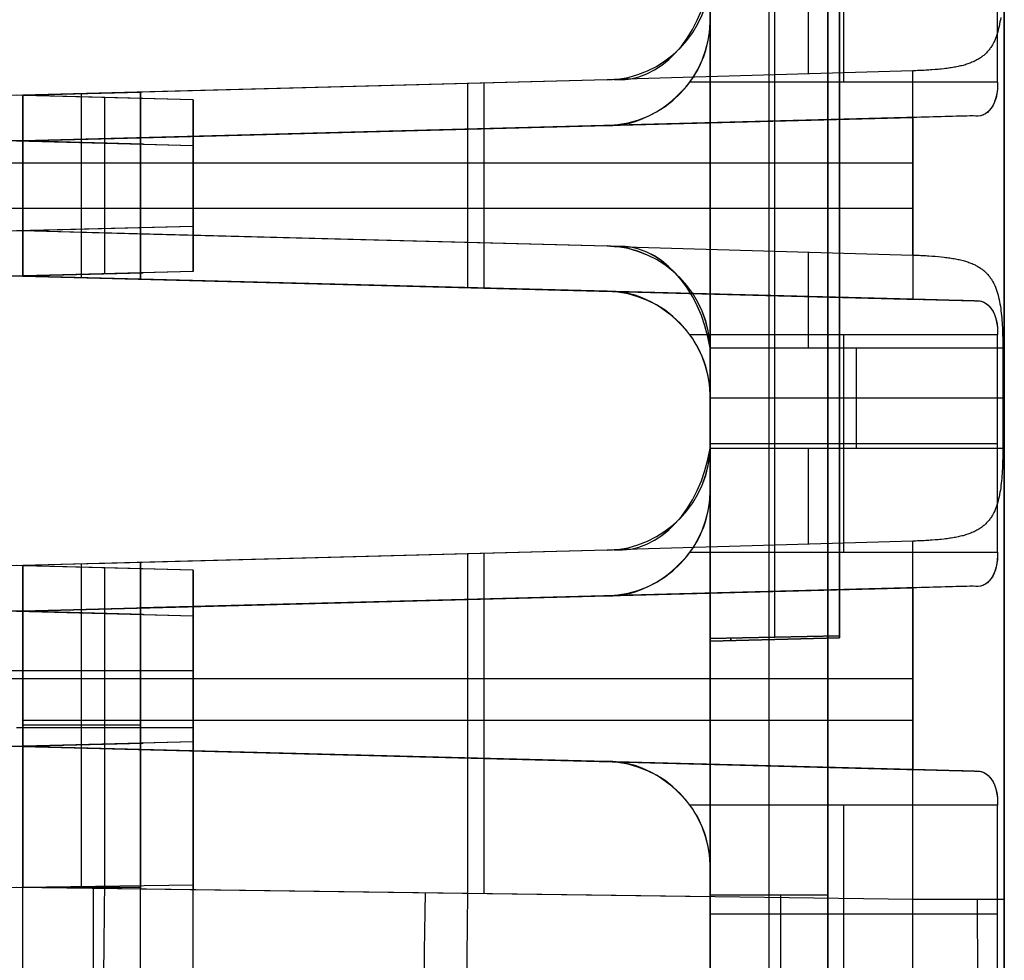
# Model space of a CAD drawing. Extents: x -8 to 8, y 0 to 107.
# Tile 219 of 256: x 0 to 8, y 42 to 50. Entities that reach past the tile are written whole.
import ezdxf

# ---------------------------------------------------------------- set-up
doc = ezdxf.new("R2010")
doc.units = 0
doc.layers.add('COUPLER_CASE', color=7, linetype='CONTINUOUS')

msp = doc.modelspace()

# ---------------------------------------------------------------- linework, layer by layer
at = {"layer": 'COUPLER_CASE', "color": 9}
for p, q in [((5.8272, 100.3538, 75.3348), (5.8272, 39.6016, 75.3348)), ((8.3272, 100.3033, 139.111), (8.3272, 42.8092, 139.111)), ((5.8272, 33.3622, 16.3881), (5.8272, 89.3019, 16.3881)), ((6.3272, 33.3491, 16.375), (6.3272, 89.2888, 16.375)), ((6.8272, 33.336, 16.362), (6.8272, 89.2757, 16.362)), ((8.3272, 37.7194, 12.0583), (8.3272, 87.7967, 12.0583)), ((8.3272, 85.4991, 75.6982), (8.3272, 18.3788, 75.6982)), ((6.8272, 84.0827, 13.7405), (6.8272, 37.2252, 13.7405)), ((5.8272, 83.9698, 134.8073), (5.8272, 33.4196, 134.8073)), ((6.3272, 33.4066, 134.8204), (6.3272, 83.9829, 134.8204)), ((6.8272, 83.996, 134.8335), (6.8272, 33.3935, 134.8335)), ((6.8272, 42.845, 137.4287), (6.8272, 83.8543, 137.4287)), ((5.8272, 79.6016, 27.5905), (5.8272, 45.0266, 27.5905)), ((5.8272, 45.0266, 53.1905), (5.8272, 79.5766, 53.1905)), ((6.3772, 45.0383, 27.6049), (6.3772, 79.5872, 27.6049)), ((6.3772, 45.0383, 53.1761), (6.3772, 79.565, 53.1761)), ((6.9272, 79.5728, 27.6193), (6.9272, 45.0471, 27.6193)), ((6.9272, 79.5728, 40.3905), (6.9272, 45.0304, 40.3905)), ((6.9272, 45.0471, 53.1617), (6.9272, 79.5562, 53.1617)), ((6.9614, 49.7584, 11.7913), (6.9614, 51.6084, 11.7913)), ((8.2683, 49.7584, 11.7571), (8.2683, 51.6084, 11.7571)), ((5.8272, 51.0784, 13.7143), (5.8272, 50.2884, 13.7143)), ((5.8272, 50.2884, 11.821), (5.8272, 51.0784, 11.821)), ((5.8272, 50.2884, 13.7143), (5.8272, 50.2884, 11.821)), ((8.2833, 50.2316, 139.3722), (8.2791, 50.2132, 139.3839)), ((8.287, 50.2502, 139.3611), (8.2833, 50.2316, 139.3722)), ((8.2905, 50.269, 139.3505), (8.287, 50.2502, 139.3611)), ((8.2936, 50.2881, 139.3405), (8.2905, 50.269, 139.3505)), ((8.2964, 50.3075, 139.331), (8.2936, 50.2881, 139.3405)), ((8.2642, 50.1603, 139.4217), (8.2584, 50.1435, 139.4351)), ((8.2696, 50.1776, 139.4086), (8.2642, 50.1603, 139.4217)), ((8.2746, 50.1952, 139.396), (8.2696, 50.1776, 139.4086)), ((8.2791, 50.2132, 139.3839), (8.2746, 50.1952, 139.396)), ((6.8272, 50.1022, 137.4287), (6.8272, 50.1022, 134.8335)), ((8.2219, 50.0665, 139.5075), (8.2175, 50.0594, 139.5151)), ((8.2262, 50.0736, 139.4999), (8.2219, 50.0665, 139.5075)), ((8.2303, 50.0809, 139.4924), (8.2262, 50.0736, 139.4999)), ((8.2381, 50.0959, 139.4776), (8.2303, 50.0809, 139.4924)), ((8.2454, 50.1113, 139.4631), (8.2381, 50.0959, 139.4776)), ((8.2522, 50.1272, 139.4489), (8.2454, 50.1113, 139.4631)), ((8.2584, 50.1435, 139.4351), (8.2522, 50.1272, 139.4489)), ((8.1457, 49.9797, 139.6181), (8.139, 49.9745, 139.6262)), ((8.1523, 49.9851, 139.61), (8.1457, 49.9797, 139.6181)), ((8.1587, 49.9906, 139.6019), (8.1523, 49.9851, 139.61)), ((8.165, 49.9962, 139.5939), (8.1587, 49.9906, 139.6019)), ((8.171, 50.0019, 139.5859), (8.165, 49.9962, 139.5939)), ((8.1768, 50.0078, 139.5779), (8.171, 50.0019, 139.5859)), ((8.1825, 50.0138, 139.5699), (8.1768, 50.0078, 139.5779)), ((8.1879, 50.0199, 139.562), (8.1825, 50.0138, 139.5699)), ((8.1933, 50.0262, 139.5541), (8.1879, 50.0199, 139.562)), ((8.1984, 50.0325, 139.5462), (8.1933, 50.0262, 139.5541)), ((8.2034, 50.0391, 139.5384), (8.1984, 50.0325, 139.5462)), ((8.2083, 50.0457, 139.5306), (8.2034, 50.0391, 139.5384)), ((8.213, 50.0525, 139.5228), (8.2083, 50.0457, 139.5306)), ((8.2175, 50.0594, 139.5151), (8.213, 50.0525, 139.5228)), ((7.9552, 49.8946, 139.7868), (7.9445, 49.8921, 139.7935)), ((7.9658, 49.8972, 139.78), (7.9552, 49.8946, 139.7868)), ((7.9761, 49.8999, 139.773), (7.9658, 49.8972, 139.78)), ((7.9862, 49.9027, 139.766), (7.9761, 49.8999, 139.773)), ((7.9962, 49.9057, 139.7588), (7.9862, 49.9027, 139.766)), ((8.006, 49.9087, 139.7516), (7.9962, 49.9057, 139.7588)), ((8.0157, 49.9119, 139.7442), (8.006, 49.9087, 139.7516)), ((8.0251, 49.9152, 139.7368), (8.0157, 49.9119, 139.7442)), ((8.0344, 49.9186, 139.7292), (8.0251, 49.9152, 139.7368)), ((8.0435, 49.9221, 139.7216), (8.0344, 49.9186, 139.7292)), ((8.0524, 49.9257, 139.7139), (8.0435, 49.9221, 139.7216)), ((8.0612, 49.9295, 139.7062), (8.0524, 49.9257, 139.7139)), ((8.0698, 49.9334, 139.6984), (8.0612, 49.9295, 139.7062)), ((8.0781, 49.9374, 139.6905), (8.0698, 49.9334, 139.6984)), ((8.0863, 49.9416, 139.6826), (8.0781, 49.9374, 139.6905)), ((8.0944, 49.9458, 139.6747), (8.0863, 49.9416, 139.6826)), ((8.1022, 49.9503, 139.6667), (8.0944, 49.9458, 139.6747)), ((8.1099, 49.9548, 139.6587), (8.1022, 49.9503, 139.6667)), ((8.1175, 49.9596, 139.6506), (8.1099, 49.9548, 139.6587)), ((8.1248, 49.9644, 139.6425), (8.1175, 49.9596, 139.6506)), ((8.132, 49.9694, 139.6343), (8.1248, 49.9644, 139.6425)), ((8.139, 49.9745, 139.6262), (8.132, 49.9694, 139.6343)), ((7.5481, 49.8535, 139.9107), (5.011, 49.7791, 139.9772)), ((7.5622, 49.8539, 139.9102), (7.5481, 49.8535, 139.9107)), ((7.5481, 48.2862, 139.9107), (7.5481, 49.8535, 139.9107)), ((7.5763, 49.8544, 139.9095), (7.5622, 49.8539, 139.9102)), ((7.5903, 49.8549, 139.9085), (7.5763, 49.8544, 139.9095)), ((7.6043, 49.8555, 139.9073), (7.5903, 49.8549, 139.9085)), ((7.6182, 49.8561, 139.9058), (7.6043, 49.8555, 139.9073)), ((7.632, 49.8567, 139.9041), (7.6182, 49.8561, 139.9058)), ((7.6457, 49.8574, 139.9021), (7.632, 49.8567, 139.9041)), ((7.6594, 49.8582, 139.8999), (7.6457, 49.8574, 139.9021)), ((7.673, 49.8589, 139.8975), (7.6594, 49.8582, 139.8999)), ((7.6865, 49.8598, 139.8949), (7.673, 49.8589, 139.8975)), ((7.6999, 49.8607, 139.8921), (7.6865, 49.8598, 139.8949)), ((7.7133, 49.8616, 139.889), (7.6999, 49.8607, 139.8921)), ((7.7397, 49.8636, 139.8822), (7.7133, 49.8616, 139.889)), ((7.7656, 49.8659, 139.8746), (7.7397, 49.8636, 139.8822)), ((7.7785, 49.8671, 139.8704), (7.7656, 49.8659, 139.8746)), ((7.7912, 49.8683, 139.8661), (7.7785, 49.8671, 139.8704)), ((7.8162, 49.8711, 139.8569), (7.7912, 49.8683, 139.8661)), ((7.8286, 49.8726, 139.852), (7.8162, 49.8711, 139.8569)), ((7.8408, 49.8741, 139.8469), (7.8286, 49.8726, 139.852)), ((7.8529, 49.8758, 139.8416), (7.8408, 49.8741, 139.8469)), ((7.8649, 49.8775, 139.8362), (7.8529, 49.8758, 139.8416)), ((7.8767, 49.8793, 139.8306), (7.8649, 49.8775, 139.8362)), ((7.8884, 49.8812, 139.8248), (7.8767, 49.8793, 139.8306)), ((7.8999, 49.8832, 139.8188), (7.8884, 49.8812, 139.8248)), ((7.9113, 49.8853, 139.8127), (7.8999, 49.8832, 139.8188)), ((7.9225, 49.8875, 139.8064), (7.9113, 49.8853, 139.8127)), ((7.9336, 49.8898, 139.8), (7.9225, 49.8875, 139.8064)), ((7.9445, 49.8921, 139.7935), (7.9336, 49.8898, 139.8)), ((4.9507, 49.7755, 139.9787), (-0.0178, 49.6454, 140.1088)), ((4.9507, 49.7755, 138.7934), (0.5734, 49.6609, 138.7934)), ((4.9507, 49.7755, 137.4779), (0.9822, 49.6716, 137.5818)), ((3.7651, 48.3952, 140.0098), (3.7651, 49.7445, 140.0098)), ((3.9047, 48.3916, 137.5053), (3.9047, 49.7481, 137.5053)), ((5.011, 49.7791, 139.9772), (4.9507, 49.7755, 139.9787)), ((4.9507, 49.7755, 137.4779), (4.9507, 49.7755, 139.9787)), ((5.6546, 49.7584, 11.8255), (8.2683, 49.7584, 11.7571)), ((-0.0178, 49.6454, 138.8088), (0.9822, 49.6716, 138.7827)), ((-0.0178, 49.6454, 140.1088), (-0.0178, 48.4943, 140.1088)), ((-0.0178, 49.6454, 138.8088), (-0.0178, 49.6454, 140.1088)), ((-0.0178, 48.4943, 138.8088), (-0.0178, 49.6454, 138.8088)), ((-0.0178, 49.6454, 139.4588), (-0.0178, 48.4943, 139.4588)), ((0.4822, 48.4812, 138.7957), (0.4822, 49.6585, 138.7957)), ((0.9822, 48.4681, 138.7827), (0.9822, 49.6716, 138.7827)), ((0.9822, 49.6716, 138.7827), (0.9822, 49.6716, 137.5818)), ((0.9822, 49.6716, 137.5818), (0.9822, 48.4681, 137.5818)), ((0.9822, 48.4681, 138.1822), (0.9822, 49.6716, 138.1822)), ((2.4665, 49.7105, 140.0438), (2.4665, 49.7105, 137.5429)), ((8.0737, 49.4703, 11.474), (-0.0178, 49.2584, 11.474)), ((8.0624, 49.4702, 11.4637), (-0.0178, 49.2586, 11.4604)), ((7.605, 49.4582, 11.2621), (-0.0178, 49.2586, 11.2621)), ((-0.0178, 49.2586, 11.0604), (7.5481, 49.4567, 11.2585)), ((7.5481, 49.4567, 11.2585), (7.5481, 47.9101, 11.2585)), ((4.9507, 49.3887, 11.4858), (-0.0178, 49.2586, 11.4877)), ((0.9822, 49.2848, 13.5875), (4.9507, 49.3887, 13.6914)), ((4.9507, 49.3887, 12.5886), (0.9822, 49.2848, 12.5886)), ((2.4665, 49.3236, 13.6263), (2.4665, 49.3236, 11.4867)), ((3.7651, 48.0091, 11.1595), (3.7651, 49.3576, 11.1595)), ((3.9047, 48.0055, 13.664), (3.9047, 49.3613, 13.664)), ((4.0223, 49.3644, 11.4619), (4.0223, 49.3644, 11.1662)), ((4.9507, 49.3887, 13.6914), (4.9507, 49.3887, 11.4858)), ((-0.0178, 49.2586, 12.3604), (0.9822, 49.2848, 12.3866)), ((-0.0178, 49.2586, 11.0604), (-0.0178, 49.2586, 11.4604)), ((-0.0178, 48.1082, 11.0604), (-0.0178, 49.2586, 11.0604)), ((-0.0178, 49.2586, 12.3604), (-0.0178, 48.1082, 12.3604)), ((-0.0178, 49.2586, 11.4877), (-0.0178, 49.2586, 12.3604)), ((-0.0178, 49.2586, 11.7104), (-0.0178, 48.1082, 11.7104)), ((0.4822, 48.0951, 12.3735), (0.4822, 49.2717, 12.3735)), ((0.9822, 49.2848, 13.5875), (0.9822, 49.2848, 12.3866)), ((0.9822, 49.2848, 12.3866), (0.9822, 48.082, 12.3866)), ((0.9822, 48.082, 13.5875), (0.9822, 49.2848, 13.5875)), ((0.9822, 48.082, 12.987), (0.9822, 49.2848, 12.987)), ((-0.0178, 49.0698, 140.1088), (-0.0178, 49.0698, 138.8088)), ((-0.0178, 49.0698, 138.8088), (0.9822, 49.0698, 138.7827)), ((-0.0178, 49.0698, 140.1088), (7.5481, 49.0698, 139.9107)), ((0.9822, 49.0698, 138.7827), (0.9822, 49.0698, 137.5818)), ((-0.0178, 48.6834, 12.3604), (-0.0178, 48.6834, 11.0604)), ((0.9822, 48.6834, 12.3866), (-0.0178, 48.6834, 12.3604)), ((7.5481, 48.6834, 11.2585), (-0.0178, 48.6834, 11.0604)), ((0.9822, 48.6834, 13.5875), (0.9822, 48.6834, 12.3866)), ((-0.0178, 48.4943, 140.1088), (-0.0178, 48.4943, 138.8088)), ((-0.0178, 48.4943, 138.8088), (0.9822, 48.4681, 138.7827)), ((-0.0178, 48.4943, 140.1088), (4.9507, 48.3642, 139.9787)), ((0.5734, 48.4788, 138.7934), (4.9507, 48.3642, 138.7934)), ((0.9822, 48.4681, 137.5818), (0.9822, 48.4681, 138.7827)), ((0.9822, 48.4681, 137.5818), (4.9507, 48.3642, 137.4779)), ((2.4665, 48.4292, 140.0438), (2.4665, 48.4292, 137.5429)), ((4.9507, 48.3642, 139.9787), (5.011, 48.3606, 139.9772)), ((4.9507, 48.3642, 139.9787), (4.9507, 48.3642, 137.4779)), ((5.011, 48.3606, 139.9772), (7.5481, 48.2862, 139.9107)), ((7.5481, 48.2862, 139.9107), (7.5622, 48.2858, 139.9102)), ((7.5622, 48.2858, 139.9102), (7.5763, 48.2853, 139.9095)), ((7.5763, 48.2853, 139.9095), (7.5903, 48.2848, 139.9085)), ((7.5903, 48.2848, 139.9085), (7.6042, 48.2842, 139.9073)), ((7.6042, 48.2842, 139.9073), (7.6181, 48.2836, 139.9058)), ((7.6181, 48.2836, 139.9058), (7.6319, 48.283, 139.9041)), ((7.6319, 48.283, 139.9041), (7.6456, 48.2823, 139.9021)), ((7.6456, 48.2823, 139.9021), (7.6593, 48.2815, 139.9)), ((7.6593, 48.2815, 139.9), (7.6729, 48.2807, 139.8976)), ((7.6729, 48.2807, 139.8976), (7.6864, 48.2799, 139.8949)), ((7.6864, 48.2799, 139.8949), (7.7131, 48.2781, 139.889)), ((7.7131, 48.2781, 139.889), (7.7395, 48.2761, 139.8822)), ((7.7395, 48.2761, 139.8822), (7.7655, 48.2738, 139.8746)), ((7.7655, 48.2738, 139.8746), (7.791, 48.2714, 139.8662)), ((7.791, 48.2714, 139.8662), (7.8161, 48.2686, 139.8569)), ((7.8161, 48.2686, 139.8569), (7.8285, 48.2671, 139.852)), ((7.8285, 48.2671, 139.852), (7.8407, 48.2656, 139.8469)), ((7.8407, 48.2656, 139.8469), (7.8528, 48.2639, 139.8417)), ((7.8528, 48.2639, 139.8417), (7.8648, 48.2622, 139.8362)), ((7.8648, 48.2622, 139.8362), (7.8766, 48.2604, 139.8306)), ((7.8766, 48.2604, 139.8306), (7.8883, 48.2585, 139.8248)), ((7.8883, 48.2585, 139.8248), (7.8999, 48.2565, 139.8188)), ((7.8999, 48.2565, 139.8188), (7.9113, 48.2544, 139.8127)), ((7.9113, 48.2544, 139.8127), (7.9225, 48.2522, 139.8064)), ((7.9225, 48.2522, 139.8064), (7.9336, 48.2499, 139.8)), ((7.9336, 48.2499, 139.8), (7.9445, 48.2475, 139.7934)), ((7.9445, 48.2475, 139.7934), (7.9553, 48.245, 139.7867)), ((7.9553, 48.245, 139.7867), (7.9658, 48.2424, 139.7799)), ((7.9658, 48.2424, 139.7799), (7.9761, 48.2397, 139.7729)), ((7.9761, 48.2397, 139.7729), (7.9863, 48.2369, 139.7659)), ((7.9863, 48.2369, 139.7659), (7.9963, 48.234, 139.7587)), ((7.9963, 48.234, 139.7587), (8.0061, 48.2309, 139.7514)), ((8.0061, 48.2309, 139.7514), (8.0157, 48.2278, 139.7441)), ((8.0157, 48.2278, 139.7441), (8.0252, 48.2245, 139.7366)), ((8.0252, 48.2245, 139.7366), (8.0345, 48.2211, 139.7291)), ((8.0345, 48.2211, 139.7291), (8.0436, 48.2175, 139.7215)), ((8.0436, 48.2175, 139.7215), (8.0525, 48.2139, 139.7138)), ((8.0525, 48.2139, 139.7138), (8.0612, 48.2101, 139.7061)), ((8.0612, 48.2101, 139.7061), (8.0698, 48.2062, 139.6983)), ((8.0698, 48.2062, 139.6983), (8.0782, 48.2022, 139.6905)), ((8.0782, 48.2022, 139.6905), (8.0863, 48.1981, 139.6826)), ((8.0863, 48.1981, 139.6826), (8.0944, 48.1938, 139.6747)), ((8.0944, 48.1938, 139.6747), (8.1022, 48.1894, 139.6667)), ((8.1022, 48.1894, 139.6667), (8.1099, 48.1849, 139.6587)), ((8.1099, 48.1849, 139.6587), (8.1173, 48.1802, 139.6507)), ((8.1173, 48.1802, 139.6507), (8.1247, 48.1754, 139.6426)), ((8.1247, 48.1754, 139.6426), (8.1318, 48.1704, 139.6346)), ((8.1318, 48.1704, 139.6346), (8.1387, 48.1654, 139.6265)), ((8.1387, 48.1654, 139.6265), (8.1455, 48.1602, 139.6184)), ((8.1455, 48.1602, 139.6184), (8.1521, 48.1548, 139.6104)), ((8.1521, 48.1548, 139.6104), (8.1585, 48.1493, 139.6023)), ((8.1585, 48.1493, 139.6023), (8.1647, 48.1437, 139.5942)), ((8.1647, 48.1437, 139.5942), (8.1708, 48.138, 139.5862)), ((8.1708, 48.138, 139.5862), (8.1766, 48.1321, 139.5781)), ((-0.0178, 48.1084, 11.474), (8.0737, 47.8965, 11.474)), ((-0.0178, 48.1082, 11.4604), (-0.0178, 48.1082, 11.0604)), ((-0.0178, 48.1082, 12.3604), (-0.0178, 48.1082, 11.4877)), ((0.9822, 48.082, 12.3866), (-0.0178, 48.1082, 12.3604)), ((7.5481, 47.9101, 11.2585), (-0.0178, 48.1082, 11.0604)), ((8.0624, 47.8966, 11.4637), (-0.0178, 48.1082, 11.4604)), ((-0.0178, 48.1082, 11.4877), (4.9507, 47.9781, 11.4858)), ((-0.0178, 48.1082, 11.2621), (7.605, 47.9086, 11.2621)), ((0.9822, 48.082, 12.3866), (0.9822, 48.082, 13.5875)), ((4.9507, 47.9781, 13.6914), (0.9822, 48.082, 13.5875)), ((0.9822, 48.082, 12.5886), (4.9507, 47.9781, 12.5886)), ((8.1766, 48.1321, 139.5781), (8.1823, 48.1261, 139.5701)), ((8.1823, 48.1261, 139.5701), (8.1878, 48.1199, 139.5622)), ((8.1878, 48.1199, 139.5622), (8.1932, 48.1136, 139.5542)), ((8.1932, 48.1136, 139.5542), (8.1984, 48.1072, 139.5463)), ((8.1984, 48.1072, 139.5463), (8.2034, 48.1007, 139.5384)), ((8.2034, 48.1007, 139.5384), (8.2082, 48.094, 139.5306)), ((8.2082, 48.094, 139.5306), (8.2129, 48.0872, 139.5228)), ((8.2129, 48.0872, 139.5228), (8.2175, 48.0803, 139.5152)), ((8.2175, 48.0803, 139.5152), (8.2219, 48.0732, 139.5075)), ((8.2219, 48.0732, 139.5075), (8.2261, 48.0661, 139.4999)), ((8.2261, 48.0661, 139.4999), (8.2303, 48.0588, 139.4924)), ((8.2303, 48.0588, 139.4924), (8.2381, 48.0438, 139.4776)), ((2.4665, 48.0431, 13.6263), (2.4665, 48.0431, 11.4867)), ((4.0223, 48.0024, 11.4619), (4.0223, 48.0024, 11.1662)), ((4.9507, 47.9781, 13.6914), (4.9507, 47.9781, 11.4858)), ((8.2381, 48.0438, 139.4776), (8.2454, 48.0284, 139.4631)), ((8.2454, 48.0284, 139.4631), (8.2521, 48.0125, 139.4489)), ((8.2521, 48.0125, 139.4489), (8.2584, 47.9961, 139.4351)), ((8.2584, 47.9961, 139.4351), (8.2642, 47.9794, 139.4217)), ((8.2642, 47.9794, 139.4217), (8.2696, 47.9621, 139.4086)), ((8.0737, 47.8965, 11.474), (8.0624, 47.8966, 11.4637)), ((8.2696, 47.9621, 139.4086), (8.2746, 47.9444, 139.396)), ((8.2746, 47.9444, 139.396), (8.2791, 47.9264, 139.3839)), ((8.2791, 47.9264, 139.3839), (8.2833, 47.9081, 139.3722)), ((8.2833, 47.9081, 139.3722), (8.287, 47.8895, 139.3611)), ((8.287, 47.8895, 139.3611), (8.2904, 47.8707, 139.3505)), ((8.2904, 47.8707, 139.3505), (8.2935, 47.8516, 139.3405)), ((8.2935, 47.8516, 139.3405), (8.2964, 47.8323, 139.331)), ((8.2964, 47.8323, 139.331), (8.2989, 47.8125, 139.3219)), ((8.2989, 47.8125, 139.3219), (8.3013, 47.7924, 139.3134)), ((8.3013, 47.7924, 139.3134), (8.3034, 47.7721, 139.3054)), ((8.3034, 47.7721, 139.3054), (8.3052, 47.7516, 139.298)), ((8.3052, 47.7516, 139.298), (8.3069, 47.7309, 139.2911)), ((8.3069, 47.7309, 139.2911), (8.3084, 47.71, 139.2849)), ((8.3084, 47.71, 139.2849), (8.3096, 47.6889, 139.2792)), ((8.3096, 47.6889, 139.2792), (8.3107, 47.6677, 139.2741)), ((8.3107, 47.6677, 139.2741), (8.3116, 47.6464, 139.2695)), ((8.3116, 47.6464, 139.2695), (8.3123, 47.6249, 139.2656)), ((8.2683, 47.6084, 11.7571), (5.6546, 47.6084, 11.8255)), ((6.9614, 45.7584, 11.7913), (6.9614, 47.6084, 11.7913)), ((8.2683, 45.7584, 11.7571), (8.2683, 47.6084, 11.7571)), ((8.3123, 47.6249, 139.2656), (8.313, 47.6033, 139.2623)), ((8.313, 47.6033, 139.2623), (8.3134, 47.5816, 139.2595)), ((8.3134, 47.5816, 139.2595), (8.3138, 47.5599, 139.2574)), ((8.3138, 47.5599, 139.2574), (8.314, 47.538, 139.2559)), ((8.3142, 47.4943, 139.2547), (5.8267, 47.4943, 139.1895)), ((7.0704, 46.6454, 139.2221), (7.0704, 47.4943, 139.2221)), ((8.314, 47.538, 139.2559), (8.3141, 47.5162, 139.255)), ((8.3141, 47.5162, 139.255), (8.3142, 47.4943, 139.2547)), ((8.3142, 47.4943, 139.2547), (8.3142, 46.6454, 139.2547)), ((5.8272, 47.4645, 139.1895), (5.8272, 46.6752, 139.1895)), ((5.8272, 47.4645, 137.4549), (5.8272, 47.4645, 139.1895)), ((5.8272, 46.6752, 137.4549), (5.8272, 47.4645, 137.4549)), ((5.8272, 47.4645, 138.3222), (5.8272, 46.6752, 138.3222)), ((5.8272, 47.0784, 13.7143), (5.8272, 46.2884, 13.7143)), ((5.8272, 47.0784, 11.821), (5.8272, 47.0784, 13.7143)), ((5.8272, 46.2884, 11.821), (5.8272, 47.0784, 11.821)), ((5.8272, 47.0784, 12.7677), (5.8272, 46.2884, 12.7677)), ((5.8272, 47.0698, 139.1895), (5.8272, 47.0698, 137.4549)), ((8.3142, 47.0698, 139.2547), (5.8272, 47.0698, 139.1895)), ((5.8267, 46.6454, 139.1895), (8.3142, 46.6454, 139.2547)), ((5.8272, 46.6834, 13.7143), (5.8272, 46.6834, 11.821)), ((5.8272, 46.6834, 11.821), (8.2683, 46.6834, 11.7571)), ((5.8272, 46.6752, 139.1895), (5.8272, 46.6752, 137.4549)), ((8.3142, 46.6454, 139.2547), (8.3141, 46.6235, 139.255)), ((8.3134, 46.5581, 139.2595), (8.313, 46.5365, 139.2623)), ((8.3138, 46.5799, 139.2574), (8.3134, 46.5581, 139.2595)), ((8.314, 46.6017, 139.2559), (8.3138, 46.5799, 139.2574)), ((8.3141, 46.6235, 139.255), (8.314, 46.6017, 139.2559)), ((8.3107, 46.4721, 139.274), (8.3096, 46.4508, 139.2791)), ((8.3116, 46.4934, 139.2695), (8.3107, 46.4721, 139.274)), ((8.3123, 46.5149, 139.2656), (8.3116, 46.4934, 139.2695)), ((8.313, 46.5365, 139.2623), (8.3123, 46.5149, 139.2656)), ((8.3052, 46.3882, 139.2979), (8.3034, 46.3677, 139.3054)), ((8.3069, 46.4089, 139.2911), (8.3052, 46.3882, 139.2979)), ((8.3084, 46.4298, 139.2848), (8.3069, 46.4089, 139.2911)), ((8.3096, 46.4508, 139.2791), (8.3084, 46.4298, 139.2848)), ((8.2964, 46.3075, 139.331), (8.2936, 46.2881, 139.3405)), ((8.2989, 46.3273, 139.3219), (8.2964, 46.3075, 139.331)), ((8.3013, 46.3474, 139.3133), (8.2989, 46.3273, 139.3219)), ((8.3034, 46.3677, 139.3054), (8.3013, 46.3474, 139.3133)), ((5.8272, 46.2884, 13.7143), (5.8272, 46.2884, 11.821)), ((8.2791, 46.2132, 139.3839), (8.2746, 46.1952, 139.396)), ((8.2833, 46.2316, 139.3722), (8.2791, 46.2132, 139.3839)), ((8.287, 46.2502, 139.3611), (8.2833, 46.2316, 139.3722)), ((8.2905, 46.269, 139.3505), (8.287, 46.2502, 139.3611)), ((8.2936, 46.2881, 139.3405), (8.2905, 46.269, 139.3505)), ((8.2522, 46.1272, 139.4489), (8.2454, 46.1113, 139.4631)), ((8.2584, 46.1435, 139.4351), (8.2522, 46.1272, 139.4489)), ((8.2642, 46.1603, 139.4217), (8.2584, 46.1435, 139.4351)), ((8.2696, 46.1776, 139.4086), (8.2642, 46.1603, 139.4217)), ((8.2746, 46.1952, 139.396), (8.2696, 46.1776, 139.4086)), ((8.2083, 46.0457, 139.5306), (8.2034, 46.0391, 139.5384)), ((8.213, 46.0525, 139.5228), (8.2083, 46.0457, 139.5306)), ((8.2175, 46.0594, 139.5151), (8.213, 46.0525, 139.5228)), ((8.2219, 46.0665, 139.5075), (8.2175, 46.0594, 139.5151)), ((8.2262, 46.0736, 139.4999), (8.2219, 46.0665, 139.5075)), ((8.2303, 46.0809, 139.4924), (8.2262, 46.0736, 139.4999)), ((8.2381, 46.0959, 139.4776), (8.2303, 46.0809, 139.4924)), ((8.2454, 46.1113, 139.4631), (8.2381, 46.0959, 139.4776)), ((8.1175, 45.9596, 139.6506), (8.1099, 45.9548, 139.6587)), ((8.1248, 45.9644, 139.6425), (8.1175, 45.9596, 139.6506)), ((8.132, 45.9694, 139.6343), (8.1248, 45.9644, 139.6425)), ((8.139, 45.9745, 139.6262), (8.132, 45.9694, 139.6343)), ((8.1457, 45.9797, 139.6181), (8.139, 45.9745, 139.6262)), ((8.1523, 45.9851, 139.61), (8.1457, 45.9797, 139.6181)), ((8.1587, 45.9906, 139.6019), (8.1523, 45.9851, 139.61)), ((8.165, 45.9962, 139.5939), (8.1587, 45.9906, 139.6019)), ((8.171, 46.0019, 139.5859), (8.165, 45.9962, 139.5939)), ((8.1768, 46.0078, 139.5779), (8.171, 46.0019, 139.5859)), ((8.1825, 46.0138, 139.5699), (8.1768, 46.0078, 139.5779)), ((8.1879, 46.0199, 139.562), (8.1825, 46.0138, 139.5699)), ((8.1933, 46.0262, 139.5541), (8.1879, 46.0199, 139.562)), ((8.1984, 46.0325, 139.5462), (8.1933, 46.0262, 139.5541)), ((8.2034, 46.0391, 139.5384), (8.1984, 46.0325, 139.5462)), ((7.8529, 45.8758, 139.8416), (7.8408, 45.8741, 139.8469)), ((7.8649, 45.8775, 139.8362), (7.8529, 45.8758, 139.8416)), ((7.8767, 45.8793, 139.8306), (7.8649, 45.8775, 139.8362)), ((7.8884, 45.8812, 139.8248), (7.8767, 45.8793, 139.8306)), ((7.8999, 45.8832, 139.8188), (7.8884, 45.8812, 139.8248)), ((7.9113, 45.8853, 139.8127), (7.8999, 45.8832, 139.8188)), ((7.9225, 45.8875, 139.8064), (7.9113, 45.8853, 139.8127)), ((7.9336, 45.8898, 139.8), (7.9225, 45.8875, 139.8064)), ((7.9445, 45.8921, 139.7935), (7.9336, 45.8898, 139.8)), ((7.9552, 45.8946, 139.7868), (7.9445, 45.8921, 139.7935)), ((7.9658, 45.8972, 139.78), (7.9552, 45.8946, 139.7868)), ((7.9761, 45.8999, 139.773), (7.9658, 45.8972, 139.78)), ((7.9862, 45.9027, 139.766), (7.9761, 45.8999, 139.773)), ((7.9962, 45.9057, 139.7588), (7.9862, 45.9027, 139.766)), ((8.006, 45.9087, 139.7516), (7.9962, 45.9057, 139.7588)), ((8.0157, 45.9119, 139.7442), (8.006, 45.9087, 139.7516)), ((8.0251, 45.9152, 139.7368), (8.0157, 45.9119, 139.7442)), ((8.0344, 45.9186, 139.7292), (8.0251, 45.9152, 139.7368)), ((8.0435, 45.9221, 139.7216), (8.0344, 45.9186, 139.7292)), ((8.0524, 45.9257, 139.7139), (8.0435, 45.9221, 139.7216)), ((8.0612, 45.9295, 139.7062), (8.0524, 45.9257, 139.7139)), ((8.0698, 45.9334, 139.6984), (8.0612, 45.9295, 139.7062)), ((8.0781, 45.9374, 139.6905), (8.0698, 45.9334, 139.6984)), ((8.0863, 45.9416, 139.6826), (8.0781, 45.9374, 139.6905)), ((8.0944, 45.9458, 139.6747), (8.0863, 45.9416, 139.6826)), ((8.1022, 45.9503, 139.6667), (8.0944, 45.9458, 139.6747)), ((8.1099, 45.9548, 139.6587), (8.1022, 45.9503, 139.6667)), ((7.5481, 45.8535, 139.9107), (5.011, 45.7791, 139.9772)), ((7.5622, 45.8539, 139.9102), (7.5481, 45.8535, 139.9107)), ((7.5481, 42.8092, 139.9107), (7.5481, 45.8535, 139.9107)), ((7.5763, 45.8544, 139.9095), (7.5622, 45.8539, 139.9102)), ((7.5903, 45.8549, 139.9085), (7.5763, 45.8544, 139.9095)), ((7.6043, 45.8555, 139.9073), (7.5903, 45.8549, 139.9085)), ((7.6182, 45.8561, 139.9058), (7.6043, 45.8555, 139.9073)), ((7.632, 45.8567, 139.9041), (7.6182, 45.8561, 139.9058)), ((7.6457, 45.8574, 139.9021), (7.632, 45.8567, 139.9041)), ((7.6594, 45.8582, 139.8999), (7.6457, 45.8574, 139.9021)), ((7.673, 45.8589, 139.8975), (7.6594, 45.8582, 139.8999)), ((7.6865, 45.8598, 139.8949), (7.673, 45.8589, 139.8975)), ((7.6999, 45.8607, 139.8921), (7.6865, 45.8598, 139.8949)), ((7.7133, 45.8616, 139.889), (7.6999, 45.8607, 139.8921)), ((7.7397, 45.8636, 139.8822), (7.7133, 45.8616, 139.889)), ((7.7656, 45.8659, 139.8746), (7.7397, 45.8636, 139.8822)), ((7.7785, 45.8671, 139.8704), (7.7656, 45.8659, 139.8746)), ((7.7912, 45.8683, 139.8661), (7.7785, 45.8671, 139.8704)), ((7.8162, 45.8711, 139.8569), (7.7912, 45.8683, 139.8661)), ((7.8286, 45.8726, 139.852), (7.8162, 45.8711, 139.8569)), ((7.8408, 45.8741, 139.8469), (7.8286, 45.8726, 139.852)), ((4.9507, 45.7755, 139.9787), (-0.0178, 45.6454, 140.1088)), ((4.9507, 45.7755, 138.7934), (0.5734, 45.6609, 138.7934)), ((4.9507, 45.7755, 137.4779), (0.9822, 45.6716, 137.5818)), ((2.4665, 45.7105, 140.0438), (2.4665, 45.7105, 137.5429)), ((3.7651, 42.8602, 140.0098), (3.7651, 45.7445, 140.0098)), ((3.9047, 42.8574, 137.5053), (3.9047, 45.7481, 137.5053)), ((5.011, 45.7791, 139.9772), (4.9507, 45.7755, 139.9787)), ((4.9507, 45.7755, 137.4779), (4.9507, 45.7755, 139.9787)), ((5.6546, 45.7584, 11.8255), (8.2683, 45.7584, 11.7571)), ((0.9822, 45.6716, 138.7827), (-0.0178, 45.6454, 138.8088)), ((-0.0178, 45.6454, 140.1088), (-0.0178, 42.9112, 140.1088)), ((-0.0178, 45.6454, 138.8088), (-0.0178, 45.6454, 140.1088)), ((-0.0178, 42.9112, 138.8088), (-0.0178, 45.6454, 138.8088)), ((0.4822, 42.9112, 138.7957), (0.4822, 45.6585, 138.7957)), ((0.9822, 42.9112, 138.7827), (0.9822, 45.6716, 138.7827)), ((0.9822, 45.6716, 138.7827), (0.9822, 45.6716, 137.5818)), ((0.9822, 45.6716, 137.5818), (0.9822, 42.8969, 137.5818)), ((8.0737, 45.4703, 11.474), (-0.0178, 45.2584, 11.474)), ((8.0624, 45.4702, 11.4637), (-0.0178, 45.2586, 11.4604)), ((7.605, 45.4582, 11.2621), (-0.0178, 45.2586, 11.2621)), ((-0.0178, 45.2586, 11.0604), (7.5481, 45.4567, 11.2585)), ((7.5481, 45.4567, 11.2585), (7.5481, 43.9101, 11.2585)), ((4.9507, 45.3887, 11.4858), (-0.0178, 45.2586, 11.4877)), ((0.9822, 45.2848, 13.5875), (4.9507, 45.3887, 13.6914)), ((4.9507, 45.3887, 12.5886), (0.9822, 45.2848, 12.5886)), ((4.9507, 45.3887, 13.6914), (4.9507, 45.3887, 11.4858)), ((2.4665, 45.3236, 13.6263), (2.4665, 45.3236, 11.4867)), ((3.7651, 44.0091, 11.1595), (3.7651, 45.3576, 11.1595)), ((3.9047, 44.0055, 13.664), (3.9047, 45.3613, 13.664)), ((4.0223, 45.3644, 11.4619), (4.0223, 45.3644, 11.1662)), ((-0.0178, 45.2586, 12.3604), (0.9822, 45.2848, 12.3866)), ((-0.0178, 45.2586, 12.3604), (-0.0178, 44.1082, 12.3604)), ((-0.0178, 45.2586, 11.4877), (-0.0178, 45.2586, 12.3604)), ((-0.0178, 45.2586, 11.0604), (-0.0178, 45.2586, 11.4604)), ((-0.0178, 44.1082, 11.0604), (-0.0178, 45.2586, 11.0604)), ((-0.0178, 45.2586, 11.7104), (-0.0178, 44.1082, 11.7104)), ((0.4822, 44.0951, 12.3735), (0.4822, 45.2717, 12.3735)), ((0.9822, 44.082, 13.5875), (0.9822, 45.2848, 13.5875)), ((0.9822, 45.2848, 13.5875), (0.9822, 45.2848, 12.3866)), ((0.9822, 45.2848, 12.3866), (0.9822, 44.082, 12.3866)), ((0.9822, 44.082, 12.987), (0.9822, 45.2848, 12.987)), ((5.8272, 45.0266, 53.1905), (6.9272, 45.0471, 53.1617)), ((6.9272, 45.0471, 27.6193), (5.8272, 45.0266, 27.5905)), ((6.9272, 45.0304, 53.1451), (5.8272, 45.0016, 53.1655)), ((5.8272, 45.0016, 27.6155), (6.9272, 45.0304, 27.636)), ((5.8272, 45.0016, 40.3905), (6.9272, 45.0304, 40.3905)), ((5.8272, 45.0016, 27.6155), (5.8272, 45.0016, 53.1655)), ((6.3772, 45.016, 27.6272), (6.3772, 45.016, 53.1539)), ((6.9272, 45.0304, 27.636), (6.9272, 45.0304, 53.1451)), ((-0.0178, 44.6834, 12.3604), (-0.0178, 44.6834, 11.0604)), ((7.5481, 44.6834, 11.2585), (-0.0178, 44.6834, 11.0604)), ((0.9822, 44.6834, 12.3866), (-0.0178, 44.6834, 12.3604)), ((0.9822, 44.6834, 13.5875), (0.9822, 44.6834, 12.3866)), ((-0.0178, 44.3313, 140.1088), (7.5481, 44.3313, 139.9107)), ((-0.0178, 44.2914, 138.8088), (0.9822, 44.2914, 138.7827)), ((-0.0178, 44.1084, 11.474), (8.0737, 43.8965, 11.474)), ((-0.0178, 44.1082, 11.4604), (-0.0178, 44.1082, 11.0604)), ((-0.0178, 44.1082, 12.3604), (-0.0178, 44.1082, 11.4877)), ((7.5481, 43.9101, 11.2585), (-0.0178, 44.1082, 11.0604)), ((0.9822, 44.082, 12.3866), (-0.0178, 44.1082, 12.3604)), ((8.0624, 43.8966, 11.4637), (-0.0178, 44.1082, 11.4604)), ((-0.0178, 44.1082, 11.4877), (4.9507, 43.9781, 11.4858)), ((-0.0178, 44.1082, 11.2621), (7.605, 43.9086, 11.2621)), ((0.9822, 44.082, 12.3866), (0.9822, 44.082, 13.5875)), ((4.9507, 43.9781, 13.6914), (0.9822, 44.082, 13.5875)), ((0.9822, 44.082, 12.5886), (4.9507, 43.9781, 12.5886)), ((2.4665, 44.0431, 13.6263), (2.4665, 44.0431, 11.4867)), ((4.0223, 44.0024, 11.4619), (4.0223, 44.0024, 11.1662)), ((4.9507, 43.9781, 13.6914), (4.9507, 43.9781, 11.4858)), ((8.0737, 43.8965, 11.474), (8.0624, 43.8966, 11.4637)), ((8.2683, 43.6084, 11.7571), (5.6546, 43.6084, 11.8255)), ((6.9614, 41.7584, 11.7913), (6.9614, 43.6084, 11.7913)), ((8.2683, 41.7584, 11.7571), (8.2683, 43.6084, 11.7571)), ((5.8272, 43.0784, 13.7143), (5.8272, 42.2884, 13.7143)), ((5.8272, 43.0784, 11.821), (5.8272, 43.0784, 13.7143)), ((5.8272, 42.2884, 11.821), (5.8272, 43.0784, 11.821)), ((5.8272, 43.0784, 12.7677), (5.8272, 42.2884, 12.7677)), ((-0.0178, 42.9112, 138.8088), (0.9822, 42.9112, 138.7827)), ((-0.0178, 42.9112, 140.1088), (7.5481, 42.8092, 139.9107)), ((0.9822, 42.8969, 137.5818), (5.8272, 42.8315, 137.4549)), ((5.8272, 42.845, 137.4549), (6.8272, 42.845, 137.4287)), ((5.8272, 42.8315, 137.4549), (5.8272, 42.845, 137.4549)), ((5.8272, 42.6834, 13.7143), (5.8272, 42.6834, 11.821)), ((5.8272, 42.6834, 11.821), (8.2683, 42.6834, 11.7571))]:
    msp.add_line(p, q, dxfattribs=at)
at = {"layer": 'COUPLER_CASE', "color": 254}
for p, q in [((1.4297, 49.6061, 137.6473), (-5.0389, 49.7755, 137.4779)), ((1.4297, 49.6061, 138.5696), (-0.0703, 49.6454, 138.6088)), ((0.6797, 48.5139, 138.5892), (0.6797, 49.6258, 138.5892)), ((1.4297, 49.6061, 138.5696), (1.4297, 48.5336, 138.5696)), ((1.4297, 48.5336, 137.6473), (1.4297, 49.6061, 137.6473)), ((1.4297, 49.6061, 137.6473), (1.4297, 49.6061, 138.5696)), ((1.4297, 49.6061, 138.1084), (1.4297, 48.5336, 138.1084)), ((-5.0389, 49.3887, 13.6914), (1.4297, 49.2193, 13.522)), ((1.0047, 49.2304, 12.5886), (-5.0389, 49.3887, 12.5886)), ((-0.0703, 49.2586, 12.5604), (1.4297, 49.2193, 12.5997)), ((0.6797, 48.1278, 12.5801), (0.6797, 49.2389, 12.5801)), ((1.4297, 48.1475, 12.5997), (1.4297, 49.2193, 12.5997)), ((1.4297, 49.2193, 12.5997), (1.4297, 49.2193, 13.522)), ((1.4297, 49.2193, 13.522), (1.4297, 48.1475, 13.522)), ((1.4297, 49.2193, 13.0608), (1.4297, 48.1475, 13.0608)), ((-5.9153, 49.0698, 137.4549), (1.4297, 49.0698, 137.6473)), ((-0.0703, 49.0698, 138.6088), (1.4297, 49.0698, 138.5696)), ((1.4297, 49.0698, 138.5696), (1.4297, 49.0698, 137.6473)), ((1.4297, 48.6834, 13.522), (-5.9153, 48.6834, 13.7143)), ((1.4297, 48.6834, 12.5997), (-0.0703, 48.6834, 12.5604)), ((1.4297, 48.6834, 13.522), (1.4297, 48.6834, 12.5997)), ((-5.0389, 48.3642, 137.4779), (1.4297, 48.5336, 137.6473)), ((-0.0703, 48.4943, 138.6088), (1.4297, 48.5336, 138.5696)), ((1.4297, 48.5336, 138.5696), (1.4297, 48.5336, 137.6473)), ((1.4297, 48.1475, 13.522), (-5.0389, 47.9781, 13.6914)), ((-5.0389, 47.9781, 12.5886), (1.0047, 48.1364, 12.5886)), ((1.4297, 48.1475, 12.5997), (-0.0703, 48.1082, 12.5604)), ((1.4297, 48.1475, 13.522), (1.4297, 48.1475, 12.5997)), ((1.4297, 45.6061, 137.6473), (-5.0389, 45.7755, 137.4779)), ((1.4297, 45.6061, 138.5696), (-0.0703, 45.6454, 138.6088)), ((0.6797, 42.9008, 138.5892), (0.6797, 45.6258, 138.5892)), ((1.4297, 42.9306, 137.6473), (1.4297, 45.6061, 137.6473)), ((1.4297, 45.6061, 137.6473), (1.4297, 45.6061, 138.5696)), ((1.4297, 45.6061, 138.5696), (1.4297, 42.8907, 138.5696)), ((-5.0389, 45.3887, 13.6914), (1.4297, 45.2193, 13.522)), ((1.0047, 45.2304, 12.5886), (-5.0389, 45.3887, 12.5886)), ((-0.0703, 45.2586, 12.5604), (1.4297, 45.2193, 12.5997)), ((0.6797, 44.1278, 12.5801), (0.6797, 45.2389, 12.5801)), ((1.4297, 44.1475, 12.5997), (1.4297, 45.2193, 12.5997)), ((1.4297, 45.2193, 12.5997), (1.4297, 45.2193, 13.522)), ((1.4297, 45.2193, 13.522), (1.4297, 44.1475, 13.522)), ((1.4297, 45.2193, 13.0608), (1.4297, 44.1475, 13.0608)), ((-5.9153, 44.7534, 137.4549), (1.4297, 44.7534, 137.6473)), ((1.4297, 44.6834, 13.522), (-5.9153, 44.6834, 13.7143)), ((1.4297, 44.6834, 12.5997), (-0.0703, 44.6834, 12.5604)), ((1.4297, 44.6834, 13.522), (1.4297, 44.6834, 12.5997)), ((-0.0703, 44.2681, 138.6088), (1.4297, 44.2681, 138.5696)), ((1.4297, 44.1475, 13.522), (-5.0389, 43.9781, 13.6914)), ((-5.0389, 43.9781, 12.5886), (1.0047, 44.1364, 12.5886)), ((1.4297, 44.1475, 12.5997), (-0.0703, 44.1082, 12.5604)), ((1.4297, 44.1475, 13.522), (1.4297, 44.1475, 12.5997)), ((-5.9153, 42.8315, 137.4549), (1.4297, 42.9306, 137.6473)), ((-0.0703, 42.911, 138.6088), (1.4297, 42.8907, 138.5696))]:
    msp.add_line(p, q, dxfattribs=at)
at = {"layer": 'COUPLER_CASE', "color": 9, "extrusion": (0.026177, -7.37726e-14, 0.999657)}
msp.add_arc((50.6754, -1.3269, 137.5604), 0.9001, 181.48983, 269.99054, dxfattribs=at)
at = {"layer": 'COUPLER_CASE', "color": 9}
for centre, start, end in [((4.9272, 50.6752, 138.7168), 271.5, 0), ((4.9272, 50.2884, 12.6), 271.5, 0), ((4.9272, 47.4645, 138.7168), 0, 88.5), ((4.9272, 47.0784, 12.6), 0, 88.5), ((4.9272, 46.6752, 138.7168), 271.5, 0), ((4.9272, 46.2884, 12.6), 271.5, 0), ((4.9272, 43.0784, 12.6), 0, 88.5)]:
    msp.add_arc(centre, 0.9, start, end, dxfattribs=at)
at = {"layer": 'COUPLER_CASE', "color": 9, "extrusion": (0.703989, -0.01729, 0.71)}
for centre in [(50.985, 95.8427, 102.0508), (46.9862, 95.773, 102.12)]:
    msp.add_arc(centre, 1.0986, 177.88964, 258.88273, dxfattribs=at)
at = {"layer": 'COUPLER_CASE', "color": 9, "extrusion": (1, 0, 0)}
for centre, radius, start, end in [((50.6454, 140.0365, 6.6626), 0.8251, 187.14139, 270), ((49.7584, 11.474, 4.1252), 0.3915, 178.23586, 181.76433), ((47.4943, 140.0365, 6.6626), 0.8251, 270, 352.85861), ((47.6084, 11.474, 4.0279), 0.3941, 358.24138, 0), ((47.6084, 11.474, 4.1252), 0.3915, 0, 1.76414), ((46.6454, 140.0365, 6.6626), 0.8251, 187.14139, 270), ((45.7584, 11.474, 4.1252), 0.3915, 178.23586, 181.76433), ((45.0016, 53.1905, 6.0032), 0.0296, 278.95086, 351.04914), ((45.0016, 27.5905, 6.0032), 0.0296, 8.95086, 81.04914), ((43.6084, 11.474, 4.0279), 0.3941, 358.24138, 0), ((43.6084, 11.474, 4.1252), 0.3915, 0, 1.76414), ((42.9112, 143.1077, -0.0178), 4.2988, 215.50634, 270.00088), ((42.8449, 142.979, 5.8272), 5.5241, 215.50597, 270.00126)]:
    msp.add_arc(centre, radius, start, end, dxfattribs=at)
at = {"layer": 'COUPLER_CASE', "color": 9, "extrusion": (-0.026177, -2.15213e-15, 0.999657)}
msp.add_arc((-50.2885, 5.284, 13.5571), 0.9001, 1.48983, 89.99054, dxfattribs=at)
at = {"layer": 'COUPLER_CASE', "color": 9, "extrusion": (0.026177, 2.84736e-15, 0.999657)}
msp.add_arc((50.2884, -4.6159, 11.9695), 0.8998, 233.9124, 269.99913, dxfattribs=at)
at = {"layer": 'COUPLER_CASE', "color": 9, "extrusion": (-0.538006, 0.30052, 0.787552)}
for centre in [(-46.377, -8.8287, 21.2244), (-42.8849, -7.2924, 20.0223)]:
    msp.add_arc(centre, 0.9116, 22.07416, 78.69032, dxfattribs=at)
at = {"layer": 'COUPLER_CASE', "color": 9, "extrusion": (0.736994, 0.145392, -0.660077)}
for centre in [(47.2751, 20.2365, 5.5676), (43.3508, 19.7254, 4.986)]:
    msp.add_arc(centre, 0.3123, 100.6932, 195.53979, dxfattribs=at)
at = {"layer": 'COUPLER_CASE', "color": 9, "extrusion": (0.751471, 0.122968, -0.648206)}
msp.add_arc((47.8164, 19.1456, 4.7111), 0.3083, 98.65674, 195.13406, dxfattribs=at)
at = {"layer": 'COUPLER_CASE', "color": 9, "extrusion": (-0.026177, 0.999657, -2.22004e-13)}
msp.add_arc((-8.8192, 12.0587, 49.2422), 0.8004, 228.0175, 268.50183, dxfattribs=at)
at = {"layer": 'COUPLER_CASE', "color": 9, "extrusion": (1, -7.4657e-13, 2.11157e-17)}
msp.add_arc((49.7584, 11.474, -0.0178), 0.5, 178.43889, 181.56111, dxfattribs=at)
at = {"layer": 'COUPLER_CASE', "color": 9, "extrusion": (0.703964, 0.017242, 0.710027)}
msp.add_arc((47.1235, 94.1318, 103.7489), 1.1006, 281.20724, 2.02588, dxfattribs=at)
at = {"layer": 'COUPLER_CASE', "color": 9, "extrusion": (0.703934, 0.017186, 0.710057)}
msp.add_arc((47.1213, 94.132, 103.7504), 1.1031, 281.32292, 1.91659, dxfattribs=at)
at = {"layer": 'COUPLER_CASE', "color": 9, "extrusion": (0.026177, 7.12311e-14, 0.999657)}
msp.add_arc((47.4643, -1.3269, 137.5604), 0.9001, 270.00946, 358.51017, dxfattribs=at)
at = {"layer": 'COUPLER_CASE', "color": 9, "extrusion": (1, -1.43534e-11, 2.11771e-13)}
msp.add_arc((47.6084, 11.474, -0.0178), 0.5, 358.43889, 0, dxfattribs=at)
at = {"layer": 'COUPLER_CASE', "color": 9, "extrusion": (1, 9.27214e-12, 1.7112e-13)}
msp.add_arc((47.6084, 11.474, -0.0178), 0.5, 0, 1.56111, dxfattribs=at)
at = {"layer": 'COUPLER_CASE', "color": 9, "extrusion": (-0.53782, -0.299794, 0.787955)}
for centre in [(-38.651, 28.5434, -7.9959), (-35.1571, 27.0088, -6.7967)]:
    msp.add_arc(centre, 0.9125, 101.37869, 157.93639, dxfattribs=at)
at = {"layer": 'COUPLER_CASE', "color": 9, "extrusion": (-0.026177, -7.17286e-15, 0.999657)}
msp.add_arc((-47.0783, 5.284, 13.5571), 0.9001, 90.00946, 178.51017, dxfattribs=at)
at = {"layer": 'COUPLER_CASE', "color": 9, "extrusion": (0.026177, 0.999657, 2.48067e-13)}
msp.add_arc((-6.2705, 12.0587, 48.0913), 0.8004, 228.0175, 268.50183, dxfattribs=at)
at = {"layer": 'COUPLER_CASE', "color": 9, "extrusion": (0.759235, -0.116193, -0.640361)}
for centre, end in [((48.2691, 9.3501, -6.7829), 82.03836), ((44.3151, 9.7376, -6.3181), 82.03837)]:
    msp.add_arc(centre, 0.3049, 347.40615, end, dxfattribs=at)
at = {"layer": 'COUPLER_CASE', "color": 9, "extrusion": (0.745414, -0.137271, -0.652315)}
for centre in [(48.2659, 8.287, -8.0412), (44.3321, 8.7596, -7.4921)]:
    msp.add_arc(centre, 0.3086, 347.02513, 80.17854, dxfattribs=at)
at = {"layer": 'COUPLER_CASE', "color": 9, "extrusion": (0.026177, -1.87337e-14, 0.999657)}
msp.add_arc((47.0784, -4.6159, 11.9695), 0.8998, 270.00087, 306.0876, dxfattribs=at)
at = {"layer": 'COUPLER_CASE', "color": 9, "extrusion": (-0.026177, 4.99931e-12, 0.999657)}
msp.add_arc((-47.4645, 8.569, 138.9893), 0.8997, 90, 91.89799, dxfattribs=at)
at = {"layer": 'COUPLER_CASE', "color": 9, "extrusion": (0.026177, 3.62293e-15, 0.999657)}
msp.add_arc((46.6754, -1.3269, 137.5604), 0.9001, 181.48983, 269.99054, dxfattribs=at)
at = {"layer": 'COUPLER_CASE', "color": 9, "extrusion": (-0.026177, -1.18926e-12, 0.999657)}
msp.add_arc((-46.6752, 8.569, 138.9893), 0.8997, 88.10201, 90, dxfattribs=at)
at = {"layer": 'COUPLER_CASE', "color": 9, "extrusion": (-0.026177, 7.17286e-15, 0.999657)}
msp.add_arc((-46.2885, 5.284, 13.5571), 0.9001, 1.48983, 89.99054, dxfattribs=at)
at = {"layer": 'COUPLER_CASE', "color": 9, "extrusion": (0.026177, -3.34672e-14, 0.999657)}
msp.add_arc((46.2884, -4.6159, 11.9695), 0.8998, 233.9124, 269.99913, dxfattribs=at)
at = {"layer": 'COUPLER_CASE', "color": 9, "extrusion": (0.751471, 0.122969, -0.648206)}
msp.add_arc((43.8689, 18.7269, 4.2192), 0.3083, 98.65674, 195.13406, dxfattribs=at)
at = {"layer": 'COUPLER_CASE', "color": 9, "extrusion": (-0.026177, 0.999657, 9.58342e-13)}
msp.add_arc((-8.7145, 12.0587, 45.2435), 0.8004, 228.0175, 268.50183, dxfattribs=at)
at = {"layer": 'COUPLER_CASE', "color": 9, "extrusion": (1, -1.34431e-12, 5.15444e-17)}
msp.add_arc((45.7584, 11.474, -0.0178), 0.5, 178.43889, 181.56111, dxfattribs=at)
at = {"layer": 'COUPLER_CASE', "color": 9, "extrusion": (1, -8.4756e-13, 8.82952e-13)}
msp.add_arc((45.0016, 53.1905, 6.9272), 0.0538, 302.36888, 327.63112, dxfattribs=at)
at = {"layer": 'COUPLER_CASE', "color": 9, "extrusion": (1, -2.27421e-13, -2.27199e-13)}
msp.add_arc((45.0016, 27.5905, 6.9272), 0.0538, 32.36888, 57.63112, dxfattribs=at)
at = {"layer": 'COUPLER_CASE', "color": 9, "extrusion": (1, -3.5529e-14, -3.5529e-14)}
msp.add_arc((45.0016, 53.1905, 5.8272), 0.025, 270, 0, dxfattribs=at)
at = {"layer": 'COUPLER_CASE', "color": 9, "extrusion": (1, 1.54086e-55, 5.42432e-43)}
msp.add_arc((45.0016, 27.5905, 5.8272), 0.025, 360, 90, dxfattribs=at)
at = {"layer": 'COUPLER_CASE', "color": 9, "extrusion": (1, 2.69329e-12, -2.43904e-14)}
msp.add_arc((43.6084, 11.474, -0.0178), 0.5, 358.43889, 0, dxfattribs=at)
at = {"layer": 'COUPLER_CASE', "color": 9, "extrusion": (1, -3.05198e-13, -1.64538e-14)}
msp.add_arc((43.6084, 11.474, -0.0178), 0.5, 0, 1.56111, dxfattribs=at)
at = {"layer": 'COUPLER_CASE', "color": 9, "extrusion": (-0.026177, -2.25487e-15, 0.999657)}
msp.add_arc((-43.0783, 5.284, 13.5571), 0.9001, 90.00946, 178.51017, dxfattribs=at)
at = {"layer": 'COUPLER_CASE', "color": 9, "extrusion": (0.026177, 0.999657, 1.31183e-12)}
msp.add_arc((-6.3752, 12.0587, 44.0926), 0.8004, 228.0175, 268.50183, dxfattribs=at)
at = {"layer": 'COUPLER_CASE', "color": 9, "extrusion": (0.026177, 7.03192e-14, 0.999657)}
msp.add_arc((43.0784, -4.6159, 11.9695), 0.8998, 270.00087, 306.0876, dxfattribs=at)
at = {"layer": 'COUPLER_CASE', "color": 9, "extrusion": (1, 1.63294e-14, 3.17104e-14)}
msp.add_arc((42.9112, 143.1077, -0.0178), 2.9988, 215.50596, 270.00126, dxfattribs=at)
at = {"layer": 'COUPLER_CASE', "color": 9, "extrusion": (1, -1.06169e-16, -2.06171e-16)}
msp.add_arc((42.9112, 143.1077, 0.5822), 4.3146, 215.50634, 270.00088, dxfattribs=at)
at = {"layer": 'COUPLER_CASE', "color": 254, "extrusion": (0.999567, -0.013479, -0.026175)}
msp.add_arc((42.9077, 143.0444, -3.5264), 4.5, 215.50722, 269.97978, dxfattribs=at)
at = {"layer": 'COUPLER_CASE', "color": 9, "extrusion": (1, 1.05912e-16, 2.05672e-16)}
msp.add_arc((42.9112, 143.1077, 0.9822), 4.325, 215.50635, 270.00087, dxfattribs=at)
at = {"layer": 'COUPLER_CASE', "color": 9, "extrusion": (1, 8.74812e-15, 1.69881e-14)}
msp.add_arc((42.8967, 143.0797, 0.9822), 5.4979, 215.50596, 270.00126, dxfattribs=at)
at = {"layer": 'COUPLER_CASE', "color": 254, "extrusion": (1, 1.66631e-15, 3.23584e-15)}
msp.add_arc((42.9304, 143.1451, 1.4297), 5.4979, 215.50596, 270.00126, dxfattribs=at)
at = {"layer": 'COUPLER_CASE', "color": 254, "extrusion": (1, -1.42562e-15, -2.76844e-15)}
msp.add_arc((42.8906, 143.0678, 1.4297), 4.4983, 215.50596, 270.00126, dxfattribs=at)
at = {"layer": 'COUPLER_CASE', "color": 9, "extrusion": (0.999567, -0.013479, -0.026175)}
for centre, radius in [((42.9081, 143.0452, -0.774), 5.5), ((42.9081, 143.0452, -0.4776), 3)]:
    msp.add_arc(centre, radius, 215.50722, 269.97978, dxfattribs=at)
at = {"layer": 'COUPLER_CASE', "color": 9, "extrusion": (1, -5.33219e-15, -1.03547e-14)}
msp.add_arc((42.8314, 142.9528, 5.8272), 5.4979, 215.50596, 270.00126, dxfattribs=at)
at = {"layer": 'COUPLER_CASE', "color": 9, "extrusion": (1, 1.40061e-15, 5.77947e-15)}
msp.add_arc((42.8449, 142.979, 6.4272), 5.5398, 215.50597, 270.00125, dxfattribs=at)
at = {"layer": 'COUPLER_CASE', "color": 9, "extrusion": (1, 6.60234e-16, 1.28212e-15)}
msp.add_arc((42.8449, 142.979, 6.8272), 5.5503, 215.50597, 270.00125, dxfattribs=at)
at = {"layer": 'COUPLER_CASE', "color": 9, "extrusion": (0.999969, 0.003592, 0.006975)}
msp.add_arc((42.784, 142.8623, 8.6775), 3.0087, 242.80168, 269.95863, dxfattribs=at)
at = {"layer": 'COUPLER_CASE', "color": 9, "extrusion": (9.64734e-14, 1, 1.02865e-13)}
msp.add_arc((-7.5272, 139.111, 42.8092), 0.8, 91.5, 180, dxfattribs=at)
at = {"layer": 'COUPLER_CASE', "color": 9, "extrusion": (0.999997, 0.001157, 0.002248)}
msp.add_arc((42.7988, 142.8954, 8.4638), 3.245, 242.80503, 270.01828, dxfattribs=at)
at = {"layer": 'COUPLER_CASE', "color": 9, "extrusion": (1, 1.54353e-14, -3.74386e-15)}
msp.add_arc((42.8091, 142.9097, 8.3272), 3.7987, 242.7541, 270.00078, dxfattribs=at)

doc.saveas('drawing.dxf')
